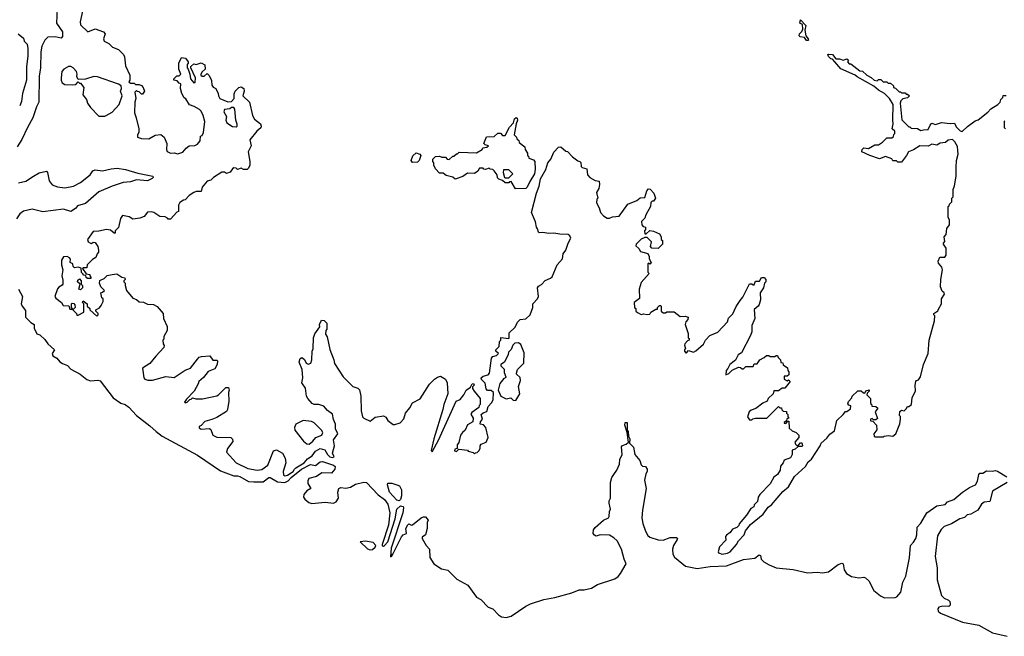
# Model space of a CAD drawing. Extents: x 2494106 to 2685573, y 758056 to 915185.
# Tile 52 of 256: x 2528804 to 2536901, y 846329 to 851402. Entities that reach past the tile are written whole.
import ezdxf

# ---------------------------------------------------------------- set-up
doc = ezdxf.new("R2010")
doc.units = 0

msp = doc.modelspace()

# ---------------------------------------------------------------- linework, layer by layer
at = {"layer": '0CON05XD'}
for points in [[(2529110.8, 851495), (2529106.7, 851375), (2529155, 851302.5), (2529156.2, 851263.8), (2529145, 851250), (2529095, 851261.2), (2529035, 851258), (2529010, 851235), (2528985, 851183.8), (2528977.4, 851137.4), (2528974.4, 851005), (2528962.8, 850937.2), (2528961.9, 850725), (2528941.4, 850685), (2528913.1, 850595), (2528866.9, 850515), (2528822.2, 850417.8), (2528783.1, 850356.9)], [(2529330, 851525), (2529302, 851385), (2529305, 851360), (2529363.6, 851303.6), (2529425, 851326.7), (2529493.6, 851303.6), (2529506.7, 851285), (2529493.9, 851246.1), (2529497.5, 851225), (2529536.1, 851206.1), (2529566.4, 851176.4), (2529615, 851157.5), (2529657.5, 851115), (2529666.4, 851096.4), (2529673.6, 851023.6), (2529710, 850945), (2529710, 850905), (2529701.7, 850891.7), (2529715, 850880), (2529745, 850880), (2529755, 850870), (2529785, 850870), (2529805, 850860), (2529820, 850845), (2529830, 850815), (2529815, 850790), (2529805, 850790), (2529785, 850810), (2529771.7, 850811.7), (2529765, 850820), (2529750, 850805), (2529757.5, 850755), (2529750, 850725), (2529747.5, 850635), (2529762.5, 850595), (2529782.5, 850505), (2529782.5, 850475), (2529772.5, 850455), (2529772.5, 850435), (2529805, 850423.8), (2529865, 850422.5), (2529916.7, 850453.3), (2529965, 850457.5), (2529992.5, 850435), (2530013.3, 850385), (2530010, 850335), (2530017, 850317), (2530043.9, 850303.9), (2530073.6, 850306.4), (2530105, 850297.5), (2530145, 850311.2), (2530173.6, 850346.4), (2530196.7, 850363.3), (2530245, 850367.5), (2530265, 850377.5), (2530286.7, 850405), (2530290, 850445), (2530305, 850450), (2530316.4, 850473.6), (2530326.7, 850565), (2530313.3, 850615), (2530295, 850650), (2530283, 850663), (2530238.3, 850688.3), (2530200.7, 850700.7), (2530170, 850750), (2530155, 850760), (2530137.5, 850795), (2530127.5, 850835), (2530130, 850875), (2530115, 850880), (2530098.3, 850898.3), (2530070, 850905), (2530070, 850915), (2530095, 850940), (2530115, 850940), (2530130, 850955), (2530112.5, 850995), (2530112.5, 851045), (2530135, 851090), (2530167, 851087), (2530190, 851055), (2530190, 851045), (2530180, 851035), (2530180, 851005), (2530190, 850995), (2530202.5, 850955), (2530207.5, 850915), (2530235, 850882.5), (2530247.5, 850885), (2530250, 850925), (2530210, 851005), (2530211.7, 851018.3), (2530235, 851040), (2530255, 851032.5), (2530295, 851047.5), (2530325, 851030), (2530330, 850995), (2530305, 850972.5), (2530292.5, 850955), (2530292.5, 850945), (2530305, 850937.5), (2530321.7, 850938.3), (2530345, 850960), (2530363, 850943), (2530381.7, 850901.7), (2530382.5, 850865), (2530395, 850847.5), (2530417.5, 850835), (2530436.4, 850796.4), (2530437.5, 850775), (2530450, 850755), (2530515, 850727.5), (2530545, 850730), (2530567, 850753), (2530566.4, 850793.6), (2530576.2, 850815), (2530605, 850843.8), (2530625, 850850), (2530646.2, 850835), (2530648.8, 850815), (2530637.5, 850775), (2530692.7, 850722.7), (2530718.8, 850615), (2530735, 850583.3), (2530783.3, 850545), (2530790, 850525), (2530786.4, 850513.6), (2530753.3, 850485), (2530697.5, 850415), (2530707.5, 850365), (2530682.5, 850315), (2530696.7, 850235), (2530696.7, 850205), (2530685, 850180), (2530675, 850170), (2530645, 850170), (2530625, 850180), (2530595, 850170), (2530585, 850180), (2530565, 850182.5), (2530553.6, 850176.4), (2530533.3, 850146.7), (2530505, 850137.5), (2530487, 850147), (2530465, 850147.5), (2530396.4, 850103.6), (2530375, 850082.5), (2530345, 850072.5), (2530303.3, 850025), (2530295, 849990), (2530255, 849987.5), (2530235, 849980), (2530197.5, 849955), (2530165, 849920), (2530151.7, 849918.3), (2530121.7, 849898.3), (2530110, 849875), (2530110, 849825), (2530095, 849820), (2530045, 849760), (2530025, 849760), (2530019.3, 849769.3), (2529999.3, 849779.3), (2529955, 849783.3), (2529906.1, 849816.1), (2529885, 849822.5), (2529855, 849817.5), (2529826.4, 849783.6), (2529791.7, 849768.3), (2529735, 849762.5), (2529705, 849780), (2529648.3, 849791.7), (2529633, 849767), (2529617, 849693), (2529590, 849665), (2529590, 849645), (2529580, 849645), (2529551.7, 849671.7), (2529517, 849677), (2529455, 849662.5), (2529409.3, 849660.7), (2529362.5, 849595), (2529367.5, 849575), (2529385, 849562.5), (2529395, 849560), (2529408.3, 849571.7), (2529425, 849570), (2529447, 849537), (2529452.5, 849505), (2529451.7, 849488.3), (2529440, 849475), (2529430, 849445), (2529401.7, 849428.3), (2529360, 849385), (2529355, 849360), (2529325, 849360), (2529320, 849355), (2529351.7, 849311.7), (2529380, 849305), (2529380, 849295), (2529390, 849285), (2529388.3, 849271.7), (2529361.7, 849271.7), (2529351.7, 849281.7), (2529348.3, 849298.3), (2529331.7, 849301.7), (2529321.7, 849311.7), (2529313, 849323), (2529308.3, 849358.3), (2529285, 849367.5), (2529255, 849360), (2529243, 849373), (2529240, 849395), (2529220, 849405), (2529221.7, 849431.7), (2529213, 849443), (2529193, 849453), (2529165, 849452.5), (2529147.5, 849425), (2529147.5, 849385), (2529157.5, 849345), (2529150, 849295), (2529158.8, 849258.8), (2529157.5, 849225), (2529153, 849217), (2529125, 849202.5), (2529115, 849187.5), (2529092.5, 849125), (2529100.7, 849110.7), (2529146.4, 849076.4), (2529161.7, 849051.7), (2529208.3, 849048.3), (2529215, 849020), (2529240, 849020), (2529230, 849035), (2529230, 849065), (2529235, 849070), (2529248.3, 849068.3), (2529257.5, 849055), (2529260, 849035), (2529240, 849015), (2529270, 848985), (2529275, 848970), (2529285, 848970), (2529330, 848995), (2529331.7, 849051.7), (2529330, 849065), (2529320, 849075), (2529325, 849090), (2529360, 849065), (2529360, 849045), (2529380, 849025), (2529380, 849015), (2529437, 848963), (2529450, 848975), (2529450, 848985), (2529430, 849005), (2529430, 849015), (2529459.3, 849030.7), (2529475, 849050), (2529490, 849085), (2529490, 849105), (2529480, 849115), (2529470, 849155), (2529485, 849160), (2529500, 849175), (2529470, 849205), (2529460, 849235), (2529463, 849257), (2529498.3, 849271.7), (2529523, 849297), (2529563, 849307)], [(2535285, 851232.5), (2535275, 851232.5), (2535256.4, 851256.4), (2535222.7, 851262.7), (2535215, 851270), (2535216.7, 851285), (2535236.2, 851305), (2535243.8, 851325), (2535241.7, 851361.7), (2535220, 851375), (2535225, 851400), (2535270, 851355), (2535261.2, 851315), (2535269.3, 851269.3), (2535287.5, 851245), (2535290, 851235), (2535285, 851232.5)], [(2528790, 851285), (2528835, 851250), (2528840, 851225), (2528865, 851200), (2528871.2, 851165), (2528870.8, 851105), (2528860.6, 851015), (2528858.6, 850905), (2528828, 850795), (2528819.7, 850730.3), (2528803.6, 850693.6)], [(2534728.3, 849091.7), (2534750.7, 849119.3), (2534805, 849230), (2534825, 849230), (2534835, 849220), (2534845, 849220), (2534855, 849250), (2534888.3, 849251.7), (2534905, 849280), (2534925, 849280), (2534940, 849265), (2534940, 849245), (2534930, 849235), (2534920, 849195), (2534892.5, 849155), (2534897, 849097), (2534885, 849060), (2534877.5, 849045), (2534843, 849017), (2534850, 848945), (2534823.3, 848885), (2534823.3, 848835), (2534813.8, 848805), (2534738.3, 848661.7), (2534712.5, 848645), (2534689.3, 848600.7), (2534642.5, 848565), (2534628.3, 848531.7), (2534612.5, 848515), (2534611.7, 848481.7), (2534635, 848490), (2534661.7, 848518.3), (2534715, 848542.5), (2534731.7, 848541.7), (2534745, 848530), (2534755, 848530), (2534775, 848550), (2534835, 848550), (2534845, 848570), (2534868.3, 848571.7), (2534890, 848605), (2534927, 848623), (2534945, 848640), (2534965, 848640), (2534975, 848630), (2535015, 848630), (2535025, 848640), (2535035, 848640), (2535041.7, 848621.7), (2535060, 848605), (2535061.7, 848581.7), (2535078.3, 848578.3), (2535081.7, 848561.7), (2535118.3, 848538.3), (2535120, 848515), (2535130, 848505), (2535128.3, 848481.7), (2535115, 848470), (2535091.7, 848468.3), (2535090, 848445), (2535115, 848430), (2535125, 848440), (2535140, 848425), (2535095, 848370), (2535075, 848370), (2535045, 848350), (2535005, 848350), (2535000, 848325), (2534960, 848285), (2534950, 848265), (2534915, 848247.5), (2534856.2, 848203.8), (2534819.3, 848190.7), (2534803.6, 848176.4), (2534790, 848135), (2534805, 848110), (2534825, 848110), (2534833, 848117), (2534855, 848122.5), (2534947, 848123), (2535045, 848220), (2535055, 848210), (2535068.3, 848208.3), (2535071.7, 848191.7), (2535081.7, 848181.7), (2535108.3, 848178.3), (2535110, 848165), (2535120, 848155), (2535120, 848135), (2535130, 848125), (2535111.7, 848118.3), (2535108.3, 848101.7), (2535091.7, 848088.3), (2535091.7, 848081.7), (2535105, 848080), (2535121.7, 848098.3), (2535128.3, 848098.3), (2535131.7, 848041.7), (2535155, 848020), (2535190, 848005), (2535210, 847985), (2535210, 847965), (2535177.5, 847925), (2535185, 847910), (2535195, 847900), (2535205, 847900), (2535225, 847920), (2535235, 847920), (2535240, 847895), (2535235, 847890), (2535205, 847890), (2535180.7, 847869.3), (2535155, 847860), (2535157.5, 847825), (2535143, 847797), (2535090.7, 847779.3), (2535082.5, 847755), (2535060, 847730), (2535056.7, 847695), (2535035, 847660), (2535005, 847637.5), (2534975, 847582.5), (2534890, 847495), (2534876.7, 847475), (2534870.7, 847439.3), (2534845, 847410), (2534840, 847395), (2534815, 847380), (2534780, 847325), (2534720, 847255), (2534718.3, 847241.7), (2534700, 847225), (2534665, 847210), (2534646.4, 847183.6), (2534615, 847162.5), (2534609.3, 847150.7), (2534610.7, 847119.3), (2534560, 847065), (2534547.5, 847025), (2534550, 847015), (2534580, 847005), (2534625, 847012.2), (2534647.5, 847025), (2534697.5, 847085), (2534715, 847113.8), (2534761.2, 847165), (2534773.6, 847196.4), (2534812.3, 847247.7), (2534916.7, 847335), (2534958.3, 847391.7), (2534985, 847410), (2535080.7, 847519.3), (2535125, 847557.5), (2535175, 847643.3), (2535266.7, 847725), (2535288.8, 847765), (2535315, 847787.5), (2535386.7, 847895), (2535395, 847917.5), (2535441.7, 847958.3), (2535467, 847993), (2535505, 848020), (2535522.5, 848105), (2535576.4, 848153.6), (2535595, 848180), (2535605, 848180), (2535635, 848200), (2535640, 848225), (2535621.7, 848231.7), (2535613, 848243), (2535618.3, 848261.7), (2535648.3, 848291.7), (2535650, 848305), (2535695, 848350), (2535725, 848350), (2535741.7, 848331.7), (2535755, 848330), (2535761.7, 848348.3), (2535788.3, 848358.3), (2535790, 848345), (2535771.7, 848328.3), (2535770, 848315), (2535800, 848285), (2535800, 848245), (2535808.3, 848238.3), (2535811.7, 848221.7), (2535845, 848220), (2535860, 848205), (2535840, 848175), (2535858.3, 848121.7), (2535845, 848110), (2535825, 848110), (2535815, 848120), (2535800, 848115), (2535801.7, 848101.7), (2535818.3, 848098.3), (2535850, 848065), (2535851.7, 848028.3), (2535827.5, 847995), (2535830, 847975), (2535835, 847970), (2535905, 847970), (2535913, 847977), (2535945, 847980), (2535985, 847976.7), (2536010, 847995), (2536041.7, 848078.3), (2536047.5, 848115), (2536047, 848137), (2536040, 848145), (2536041.7, 848178.3), (2536055, 848190), (2536077, 848183), (2536095, 848200), (2536105, 848220), (2536115, 848220), (2536137.5, 848235), (2536143.3, 848295), (2536170, 848345), (2536167.5, 848395), (2536172.5, 848425), (2536180, 848435), (2536195, 848440), (2536212.5, 848465), (2536236.7, 848565), (2536276, 848655), (2536283.3, 848765), (2536327.5, 848925), (2536330, 848965), (2536320, 848975), (2536320, 848985), (2536353, 849007), (2536360.7, 849019.3), (2536383.8, 849065), (2536383.3, 849105), (2536410, 849145), (2536407.5, 849155), (2536389.3, 849169.3), (2536376.7, 849205), (2536377.5, 849265), (2536393, 849343), (2536386.2, 849366.2), (2536358.3, 849398.3), (2536357.5, 849415), (2536371.7, 849448.3), (2536411.7, 849448.3), (2536422.5, 849465), (2536423, 849523), (2536400, 849555), (2536400, 849565), (2536411.7, 849578.3), (2536407.5, 849615), (2536422.5, 849635), (2536427.5, 849685), (2536450, 849715), (2536450, 849755), (2536440, 849775), (2536440, 849865), (2536448.3, 849871.7), (2536450, 849885), (2536470, 849905), (2536470, 849935), (2536480, 849945), (2536480, 850005), (2536492.5, 850035), (2536506, 850115), (2536505, 850190), (2536507, 850243), (2536521.2, 850295), (2536520, 850325), (2536515, 850360), (2536495, 850397.5), (2536475, 850416.7), (2536438.3, 850411.7), (2536417, 850393), (2536373, 850387), (2536345, 850370), (2536305, 850377.5), (2536275, 850362.5), (2536205, 850363.3), (2536155, 850332.5), (2536112.5, 850315), (2536097.5, 850285), (2536055, 850230), (2536025, 850230), (2536015, 850240), (2535985, 850240), (2535977, 850257), (2535925, 850277.5), (2535875, 850257.5), (2535794.1, 850284.1), (2535730, 850315), (2535732.5, 850335), (2535745, 850347.5), (2535785, 850343.3), (2535835, 850372.5), (2535867, 850373), (2535900, 850395), (2535935, 850430), (2535975, 850430), (2535988.3, 850441.7), (2535991.7, 850458.3), (2536000, 850465), (2536000, 850485), (2535980, 850505), (2535987.5, 850545), (2535983.3, 850575), (2535987.5, 850705), (2535956, 850755), (2535915, 850796.2), (2535865, 850822.5), (2535826.5, 850856.5), (2535691.2, 850931.2), (2535675, 850946.7), (2535557.5, 850997.5), (2535507.5, 851055), (2535488.3, 851078.3), (2535475, 851080), (2535455, 851100), (2535450, 851115), (2535455, 851120), (2535487, 851117), (2535515, 851080), (2535545, 851080), (2535575, 851070), (2535605, 851080), (2535618.3, 851068.3), (2535610, 851055), (2535625, 851040), (2535638.3, 851038.3), (2535713, 850983), (2535735, 850980), (2535770, 850945), (2535805, 850927.5), (2535830, 850905), (2535855, 850900), (2535865, 850910), (2535885, 850910), (2535905, 850890), (2535935, 850890), (2535945, 850880), (2535965, 850880), (2535988.3, 850858.3), (2535990, 850845), (2536005, 850840), (2536035, 850810), (2536048.3, 850808.3), (2536055, 850800), (2536085, 850800), (2536095, 850790), (2536105, 850790), (2536120, 850775), (2536105, 850760), (2536065, 850750), (2536050, 850735), (2536043.3, 850715), (2536058.3, 850578.3), (2536115, 850520), (2536125, 850520), (2536135, 850510), (2536187, 850507), (2536215, 850490), (2536235, 850497.5), (2536275, 850500), (2536290, 850535), (2536305, 850550), (2536335, 850540), (2536385, 850557.5), (2536455, 850547.5), (2536491.7, 850551.7), (2536505, 850520), (2536537, 850487), (2536555, 850481.2), (2536596.8, 850523.2), (2536660.5, 850569.5), (2536685, 850578), (2536765, 850641.2), (2536790.8, 850669.2), (2536847.5, 850705), (2536867.5, 850725), (2536873, 850747), (2536888.3, 850761.7), (2536891.7, 850778.3), (2536915, 850780)], [(2529505, 850607.5), (2529515, 850613.3), (2529565, 850642.5), (2529622.5, 850705), (2529647.5, 850775), (2529632.5, 850815), (2529640, 850835), (2529638.3, 850858.3), (2529615, 850872.5), (2529443.6, 850933.6), (2529414.1, 850935.9), (2529345, 850912.5), (2529285, 850910), (2529272.5, 850935), (2529276.7, 850955), (2529270, 850975), (2529242.5, 851005), (2529225, 851016), (2529205, 851017.5), (2529166.7, 850995), (2529150, 850975), (2529143.8, 850925), (2529143.6, 850903.6), (2529153.6, 850883.6), (2529175, 850870), (2529235, 850867.5), (2529265, 850870), (2529285, 850890), (2529295, 850880), (2529305, 850880), (2529330, 850845), (2529323, 850783), (2529352.5, 850745), (2529362.5, 850715), (2529385, 850680), (2529455, 850610), (2529505, 850607.5)], [(2530585, 850521.2), (2530592.5, 850525), (2530593, 850543), (2530580, 850575), (2530572.5, 850665), (2530565, 850680), (2530545, 850680), (2530531.7, 850668.3), (2530487, 850663), (2530482.5, 850645), (2530503.3, 850605), (2530500, 850575), (2530506.7, 850555), (2530555, 850523.3), (2530585, 850521.2)], [(2532881.7, 850011.7), (2532845, 850070), (2532831.7, 850068.3), (2532825, 850060), (2532795, 850060), (2532775, 850080), (2532745, 850090), (2532731.7, 850101.7), (2532730, 850125), (2532705, 850160), (2532695, 850170), (2532673, 850173), (2532665, 850180), (2532635, 850170), (2532621.7, 850171.7), (2532615, 850180), (2532585, 850180), (2532570, 850155), (2532545, 850137.5), (2532485, 850140), (2532447, 850113), (2532385, 850090), (2532365, 850107.5), (2532311.2, 850121.2), (2532285, 850140), (2532255, 850140), (2532222.5, 850175), (2532210, 850205), (2532210, 850225), (2532200, 850235), (2532200, 850255), (2532223, 850277), (2532255, 850280), (2532275, 850270), (2532305, 850270), (2532320, 850255), (2532335, 850253.3), (2532365, 850280), (2532375, 850280), (2532395, 850300), (2532405, 850300), (2532418.3, 850311.7), (2532561.7, 850308.3), (2532606.1, 850333.9), (2532611.7, 850348.3), (2532645, 850352.5), (2532660, 850365), (2532631.7, 850371.7), (2532620, 850385), (2532641.7, 850438.3), (2532705, 850440), (2532735, 850470), (2532758.3, 850468.3), (2532775, 850450), (2532795, 850450), (2532831.4, 850518.6), (2532863.3, 850555), (2532874.1, 850585.9), (2532886.4, 850596.4), (2532895, 850592.5), (2532898.8, 850575), (2532886.7, 850545), (2532870, 850455), (2532890, 850435), (2532891.7, 850421.7), (2532908.3, 850408.3), (2532911.7, 850391.7), (2532957, 850357), (2532960, 850335), (2532980, 850305), (2532980, 850285), (2532988.3, 850278.3), (2532991.7, 850261.7), (2533028.3, 850248.3), (2533040, 850235), (2533043.6, 850173.6), (2533037.5, 850135), (2532997.9, 850072.1), (2532978, 850025), (2532965, 850013.3), (2532881.7, 850011.7)], [(2536905, 850570), (2536900, 850565), (2536900, 850515), (2536910, 850505)], [(2529563, 849307), (2529601.7, 849311.7), (2529643, 849283), (2529668.3, 849278.3), (2529670, 849265), (2529660, 849255), (2529660, 849245), (2529670, 849235), (2529670, 849215), (2529682.5, 849175), (2529735, 849110), (2529765, 849100), (2529785, 849080), (2529821.7, 849078.3), (2529855, 849062.5), (2529905, 849060), (2529933, 849043), (2529982.5, 848985), (2529987.5, 848945), (2530017, 848877), (2530017.5, 848845), (2529990, 848795), (2529990, 848775), (2529980, 848765), (2529982.5, 848735), (2529991.7, 848721.7), (2529990, 848705), (2529922.5, 848635), (2529875, 848572.5), (2529812.5, 848535), (2529823.8, 848455), (2529832.5, 848445), (2529856.4, 848436.4), (2529895, 848436.7), (2530005, 848467.5), (2530075, 848457.5), (2530165, 848517.5), (2530207.5, 848535), (2530265, 848610), (2530280, 848625), (2530298.3, 848631.7), (2530367.5, 848637.5), (2530391.7, 848601.7), (2530425, 848600), (2530430, 848595), (2530427.5, 848565), (2530409.3, 848530.7), (2530355, 848507.5), (2530315, 848457.5), (2530277.5, 848425), (2530272.5, 848405), (2530237.5, 848345), (2530175, 848280), (2530160, 848255), (2530165, 848250), (2530180, 848255), (2530201.7, 848278.3), (2530215, 848280), (2530225, 848290), (2530253, 848283), (2530306.1, 848283.9), (2530425, 848307.5), (2530440, 848315), (2530500, 848375), (2530520, 848375), (2530527.5, 848355), (2530520, 848335), (2530522.5, 848265), (2530513.3, 848195), (2530505, 848177.5), (2530425, 848130), (2530385, 848112.5), (2530325, 848097.5), (2530296.4, 848063.6), (2530280, 848055), (2530280, 848045), (2530295, 848032.5), (2530365, 848040), (2530375, 848030), (2530393.3, 847985), (2530425, 847968.8), (2530540, 847965), (2530555, 847950), (2530557, 847933), (2530513.3, 847875), (2530503.3, 847845), (2530583.3, 847755), (2530679.8, 847709.8), (2530757.3, 847697.3), (2530795, 847701.5), (2530843.8, 847736.2), (2530890, 847855), (2530916.1, 847863.9), (2530965, 847836.9), (2530988.1, 847795), (2530992.5, 847755), (2530970.6, 847685), (2530973.1, 847655), (2530985, 847650), (2531005, 847653.6), (2531051.6, 847685), (2531065, 847704.6), (2531074, 847716), (2531141.9, 847755), (2531171.2, 847788.8), (2531209.7, 847815), (2531235, 847852.3), (2531275, 847873.3), (2531312.5, 847862.5), (2531335, 847824.4), (2531355, 847806.9), (2531375, 847799.2), (2531388.8, 847805), (2531376, 847835), (2531393.8, 847895), (2531383.8, 847945), (2531420, 847995), (2531401.2, 848035), (2531400, 848075), (2531383.6, 848113.6), (2531377, 848157), (2531335, 848187.5), (2531305, 848222.5), (2531265, 848237.5), (2531225, 848237.5), (2531210, 848245), (2531172.5, 848285), (2531163.6, 848303.6), (2531155, 848370), (2531123.3, 848415), (2531133.3, 848455), (2531126.7, 848525), (2531102.5, 848585), (2531110, 848615), (2531125, 848622.5), (2531146.1, 848606.1), (2531160, 848575), (2531175, 848567.5), (2531197.5, 848575), (2531206.7, 848605), (2531210, 848675), (2531216.7, 848695), (2531220, 848785), (2531231.7, 848818.3), (2531272.5, 848875), (2531270, 848895), (2531285, 848930), (2531308.3, 848928.3), (2531330, 848905), (2531330, 848855), (2531320, 848845), (2531317.5, 848815), (2531332.5, 848792.5), (2531355, 848690), (2531386.2, 848605), (2531392.3, 848572.3), (2531464.1, 848464.1), (2531543.6, 848383.6), (2531585, 848370), (2531597, 848357), (2531608.8, 848305), (2531611.2, 848185), (2531623.3, 848135), (2531635, 848122.5), (2531685, 848100), (2531728.3, 848131.7), (2531795, 848142.5), (2531815, 848132.5), (2531832.5, 848105), (2531875, 848072.5), (2531889.3, 848070.7), (2531933.6, 848086.4), (2531962.7, 848117.3), (2531977.1, 848165), (2532011.8, 848208.2), (2532035, 848250), (2532096.6, 848283.4), (2532175, 848402.5), (2532214.1, 848445.9), (2532238.3, 848461.7), (2532265, 848468.8), (2532305, 848443.8), (2532318.6, 848415), (2532323.3, 848325), (2532291.2, 848235), (2532284.3, 848195), (2532209.5, 847955), (2532187.5, 847857.5), (2532195, 847847.5), (2532247, 847943), (2532394.4, 848265), (2532425, 848277.5), (2532456, 848315), (2532475, 848353.3), (2532510, 848380), (2532525, 848407.5), (2532535, 848410), (2532540, 848395), (2532528.3, 848381.7), (2532528.3, 848368.3), (2532540, 848345), (2532590, 848285), (2532590, 848235), (2532581.7, 848228.3), (2532578.3, 848211.7), (2532520.7, 848169.3), (2532513, 848157), (2532532.5, 848125), (2532530, 848095), (2532485, 848070), (2532467.5, 848025), (2532444.1, 848005.9), (2532430, 847985), (2532416.2, 847923.8), (2532400, 847905), (2532400, 847875), (2532381.7, 847868.3), (2532380, 847855), (2532395, 847850), (2532415, 847870), (2532485, 847860), (2532491.7, 847851.7), (2532531.7, 847841.7), (2532545, 847830), (2532551.7, 847838.3), (2532565, 847840), (2532580, 847855), (2532590, 847875), (2532590, 847895), (2532600, 847910), (2532640, 847925), (2532656.7, 847965), (2532638.3, 848048.3), (2532618.3, 848068.3), (2532590, 848075), (2532592.5, 848095), (2532610, 848115), (2532597.5, 848155), (2532615, 848167.5), (2532645, 848180), (2532655, 848220), (2532685, 848250), (2532697.5, 848275), (2532700, 848335), (2532681.7, 848351.7), (2532651.7, 848351.7), (2532640, 848365), (2532631.7, 848411.7), (2532601.7, 848441.7), (2532600, 848455), (2532615, 848470), (2532655, 848480), (2532667, 848493), (2532683, 848617), (2532695, 848630), (2532725, 848640), (2532740, 848655), (2532720, 848675), (2532720, 848685), (2532747, 848713), (2532750, 848755), (2532760, 848765), (2532761.7, 848788.3), (2532825, 848780), (2532830, 848785), (2532830, 848825), (2532878.3, 848871.7), (2532897.5, 848915), (2532920, 848935), (2532965, 848940), (2533002.5, 848975), (2533022.5, 849035), (2533022.5, 849065), (2533062.5, 849105), (2533070, 849125), (2533063, 849197), (2533070.7, 849209.3), (2533095, 849222.5), (2533125, 849257.5), (2533170, 849275), (2533183, 849287), (2533222.5, 849385), (2533266.7, 849435), (2533273.3, 849475), (2533293.9, 849506.1), (2533313.3, 849565), (2533336.4, 849603.6), (2533327.5, 849625), (2533315, 849636.2), (2533245, 849636.7), (2533195, 849646.7), (2533155, 849643.3), (2533105, 849652.5), (2533075, 849650), (2533070, 849655), (2533062.5, 849682.5), (2533052.5, 849695), (2533045, 849740), (2533013.3, 849815), (2533053.9, 849975), (2533076.7, 850033.3), (2533087.8, 850092.2), (2533130, 850170), (2533145.6, 850225), (2533170.6, 850255), (2533195, 850312.5), (2533235, 850353.3), (2533255, 850357.5), (2533295, 850320), (2533308.3, 850318.3), (2533350, 850275), (2533395, 850240), (2533410, 850235), (2533417, 850227), (2533420, 850195), (2533430, 850185), (2533466.4, 850176.4), (2533472.5, 850125), (2533492.5, 850105), (2533535, 850080), (2533570, 850075), (2533573, 850047), (2533566.4, 850013.6), (2533548.3, 849981.7), (2533557.5, 849935), (2533550, 849925), (2533547.5, 849895), (2533568.8, 849855), (2533581.2, 849815), (2533605, 849787.5), (2533635, 849770), (2533655, 849770), (2533678.3, 849781.7), (2533733, 849787), (2533804.1, 849885.9), (2533877.5, 849915), (2533905, 849937.5), (2533945, 849940), (2533960, 849995), (2533975, 850010), (2533988.3, 850008.3), (2534020, 849975), (2534032.5, 849935), (2534015, 849910), (2534005, 849910), (2533993, 849897), (2533992.5, 849865), (2533953, 849797), (2533945, 849770), (2533918.3, 849741.7), (2533920, 849715), (2533931.7, 849701.7), (2533950, 849695), (2533950, 849675), (2533942.5, 849665), (2533945, 849640), (2533955, 849640), (2533985, 849667.5), (2534015, 849662.5), (2534065, 849640), (2534080, 849615), (2534080, 849595), (2534090, 849585), (2534090, 849555), (2534055, 849520), (2534001.7, 849521.7), (2533990, 849535), (2534000, 849575), (2533965, 849610), (2533945, 849610), (2533913.9, 849596.1), (2533872.5, 849555), (2533871.7, 849541.7), (2533895, 849520), (2533910, 849495), (2533968.3, 849478.3), (2533980, 849455), (2533980, 849435), (2533997.5, 849405), (2533985, 849390), (2533975, 849400), (2533970, 849395), (2533970, 849325), (2533980, 849315), (2533915, 849240), (2533897.5, 849185), (2533901.7, 849108.3), (2533857.5, 849075), (2533860, 849035), (2533870, 849025), (2533870, 849005), (2533883.9, 848993.9), (2533915, 848977.5), (2533935, 848982.5), (2533965, 848977.5), (2533985, 848980), (2533993.3, 848996.7), (2534035, 849020), (2534048.3, 849021.7), (2534050, 849035), (2534065, 849050), (2534075, 849050), (2534080, 849045), (2534080, 849005), (2534095, 848990), (2534115, 848990), (2534125, 849000), (2534185, 849000), (2534235, 848960), (2534275, 848962.5), (2534300, 848955), (2534297.5, 848935), (2534283, 848917), (2534277.5, 848895), (2534301.7, 848821.7), (2534300, 848785), (2534308.3, 848778.3), (2534310, 848765), (2534295, 848760), (2534272.5, 848735), (2534270, 848725), (2534280, 848695), (2534270, 848685), (2534270, 848675), (2534281.7, 848661.7), (2534288.3, 848661.7), (2534305, 848680), (2534345, 848667.5), (2534365, 848677.5), (2534426.4, 848733.6), (2534443.6, 848766.4), (2534480, 848805), (2534545, 848832.5), (2534623.6, 848916.4), (2534633.9, 848946.1), (2534668.3, 848981.7), (2534696.4, 849043.6), (2534728.3, 849091.7)], [(2532035, 850227.5), (2532022.5, 850245), (2532036.4, 850283.6), (2532065, 850307.5), (2532095, 850296.2), (2532103.3, 850285), (2532090, 850245), (2532075, 850230), (2532035, 850227.5)], [(2528916, 850115), (2528965, 850141.4), (2529025, 850156), (2529032, 850145), (2529045.6, 850075.6), (2529070, 850045), (2529115, 850028.1), (2529175, 850018.9), (2529245, 850031.4), (2529305, 850062.9), (2529383.8, 850125), (2529405, 850157.5), (2529423.9, 850166.1), (2529485, 850160), (2529555, 850176.2), (2529605, 850180), (2529675, 850168.8), (2529775, 850138.8), (2529897.5, 850115), (2529902.5, 850105), (2529892.5, 850095), (2529855, 850076.7), (2529765, 850083.8), (2529715, 850067.5), (2529655, 850062.5), (2529565, 850032), (2529453.8, 849985), (2529345, 849890), (2529278.8, 849871.2), (2529261.7, 849848.3), (2529225, 849823.8), (2529165, 849843.1), (2528995, 849822.5), (2528905, 849843.5), (2528835, 849827.1), (2528804.4, 849805), (2528777.5, 849765)], [(2528795, 850059.4), (2528855, 850074.3), (2528916, 850115)], [(2532825, 850100), (2532860, 850135), (2532827, 850167), (2532781.7, 850168.3), (2532780, 850145), (2532790, 850105), (2532795, 850100), (2532825, 850100)], [(2529305, 849180), (2529290, 849185), (2529300, 849225), (2529280, 849245), (2529281.7, 849258.3), (2529295, 849270), (2529310, 849255), (2529310, 849225), (2529320, 849215), (2529320, 849195), (2529305, 849180)], [(2528794.2, 849185), (2528826.2, 849126.2), (2528816.2, 849065), (2528823.3, 849045), (2528850.5, 849010.5), (2528852.5, 848955), (2528895, 848911.2), (2528922.5, 848895), (2528923.3, 848865), (2528945, 848817.5), (2528968.8, 848808.8), (2529011.4, 848771.4), (2529034.3, 848734.3), (2529090, 848685), (2529071.2, 848655), (2529075, 848637.5), (2529108.8, 848618.8), (2529135, 848586.2), (2529155, 848572.5), (2529195.8, 848555.8), (2529225, 848526.2), (2529300, 848485), (2529355, 848441.2), (2529385, 848431.2), (2529445, 848436.7), (2529465, 848430), (2529571.7, 848291.7), (2529636.4, 848246.4), (2529670, 848235), (2529702.5, 848215), (2529763.3, 848145), (2529875, 848062), (2529925, 848013.3), (2529976.4, 847976.4), (2530265, 847820), (2530455, 847690.8), (2530565, 847648.8), (2530595, 847650), (2530615, 847643.8), (2530685, 847601.4), (2530729.3, 847599.3), (2530805, 847598.8), (2530853.3, 847635), (2530864.1, 847635.9), (2530925, 847601.1), (2530985, 847595.3), (2531011.7, 847608.3), (2531035.3, 847635), (2531120.4, 847705), (2531195, 847742), (2531236.4, 847733.6), (2531275.8, 847764.2), (2531292.7, 847767.3), (2531385, 847737.8), (2531397.5, 847725), (2531396, 847705), (2531368.8, 847671.2), (2531287.2, 847672.8), (2531245, 847642.7), (2531182.5, 847627.5), (2531172.2, 847607.8), (2531172.3, 847585), (2531197.1, 847545), (2531165, 847524.6), (2531140.6, 847495), (2531138.8, 847475), (2531148.3, 847458.3), (2531181, 847431), (2531205, 847422.2), (2531315, 847431.9), (2531385, 847425.3), (2531405.2, 847434.8), (2531425.9, 847465), (2531420, 847515), (2531428, 847545), (2531445, 847554.2), (2531485, 847547.5), (2531523.4, 847556.6), (2531565, 847581.4), (2531635, 847596.9), (2531655, 847595.5), (2531752.9, 847492.9), (2531803.3, 847455), (2531832.5, 847415), (2531848.6, 847345), (2531837, 847243), (2531783.3, 847085), (2531785, 847072.5), (2531795, 847070), (2531805, 847076.2), (2531830, 847105), (2531892.2, 847295), (2531905.8, 847374.2), (2531935, 847403.3), (2531958.1, 847398.1), (2531961.4, 847385), (2531954.6, 847345), (2531859.4, 847055), (2531852.5, 846982.5), (2531865, 846990), (2531873.3, 847005), (2531943.5, 847146.5), (2531957.2, 847162.8), (2531984, 847176), (2531980.4, 847215), (2531995, 847245.8), (2532005, 847253.3), (2532025, 847243.3), (2532035, 847246.7), (2532105, 847302.5), (2532125, 847312.5), (2532141.7, 847311.7), (2532162.5, 847285), (2532153.3, 847265), (2532154, 847215), (2532140, 847165), (2532112.5, 847145), (2532112.5, 847135), (2532146.2, 847075), (2532173.8, 847045), (2532176.6, 846976.6), (2532208.8, 846925), (2532272.5, 846885), (2532325, 846873.8), (2532398.3, 846798.3), (2532488.8, 846748.8), (2532560.3, 846650.3), (2532595, 846631.2), (2532655, 846568), (2532695, 846553.8), (2532741.2, 846505), (2532765, 846489.2), (2532805, 846482.9), (2532846.7, 846495), (2532965, 846575.7), (2533005, 846595.6), (2533115, 846630.6), (2533205, 846647.5), (2533344.5, 846685.5), (2533405, 846711.4), (2533445, 846712.5), (2533505, 846724.4), (2533555, 846756), (2533697, 846803), (2533725, 846822), (2533744.5, 846845.5), (2533792.5, 846925), (2533774.7, 846964.7), (2533753.8, 847045), (2533716.2, 847115), (2533690.5, 847140.5), (2533655, 847162.5), (2533577, 847163), (2533545, 847153.3), (2533530.5, 847160.5), (2533520, 847175), (2533522.5, 847205), (2533537, 847223), (2533605, 847283.3), (2533645, 847302.5), (2533652.5, 847315), (2533653.8, 847355), (2533663.3, 847375), (2533651.2, 847425), (2533652.5, 847445), (2533662.5, 847465), (2533663.3, 847595), (2533672.5, 847635), (2533689.3, 847660.7), (2533713.3, 847695), (2533736.7, 847745), (2533740, 847785), (2533757.5, 847825), (2533753, 847887), (2533760, 847900), (2533790.7, 847909.3), (2533810, 847925), (2533800, 848005), (2533780, 848065), (2533781.7, 848088.3), (2533798.3, 848088.3), (2533800, 848025), (2533807.5, 848015), (2533810, 847975), (2533820, 847955), (2533818.3, 847918.3), (2533852.5, 847885), (2533862.5, 847825), (2533902.5, 847775), (2533915, 847740), (2533925, 847730), (2533950, 847725), (2533962.5, 847705), (2533962.5, 847685), (2533953, 847667), (2533942.5, 847615), (2533956.4, 847546.4), (2533924.2, 847365.8), (2533921.2, 847305), (2533927.7, 847257.7), (2533949.2, 847195), (2533969.7, 847159.7), (2533985, 847146), (2534055, 847123.8), (2534095, 847118.8), (2534153, 847143), (2534205, 847142.5), (2534212.5, 847135), (2534210, 847125), (2534180, 847075), (2534171.2, 847045), (2534175.8, 847005.8), (2534189.1, 846979.1), (2534280, 846905), (2534375, 846887.3), (2534483, 846903), (2534615, 846909.2), (2534755, 846961.9), (2534848.3, 846971.7), (2534885, 846998.6), (2534896.9, 846995), (2534900.8, 846965), (2534922.8, 846942.8), (2534966.4, 846916.4), (2535025, 846892.2), (2535165, 846880), (2535282.4, 846852.4), (2535365, 846855.5), (2535405, 846850.6), (2535455, 846859.4), (2535535, 846919.2), (2535565, 846932), (2535575.6, 846925.6), (2535584.2, 846875), (2535604.4, 846844.4), (2535645, 846820), (2535705, 846810.8), (2535745, 846816), (2535760.5, 846810.5), (2535786.2, 846785), (2535828.6, 846705), (2535881.5, 846661.5), (2535915, 846646.7), (2536002.4, 846647.6), (2536016.5, 846653.5), (2536048.8, 846691.2), (2536066.9, 846775), (2536090.5, 846825), (2536121.1, 846975), (2536128.8, 847075), (2536155, 847103.8), (2536172.9, 847135), (2536180.8, 847165), (2536183.2, 847226.8), (2536215, 847261.2), (2536265, 847346.2), (2536345, 847401.2), (2536415, 847413.8), (2536435, 847436.7), (2536485, 847453.8), (2536557.5, 847515), (2536615, 847553.3), (2536664.1, 847575.9), (2536680, 847605), (2536690.7, 847659.3), (2536698.3, 847671.7), (2536725, 847670), (2536755, 847690), (2536805, 847687.5), (2536825, 847692.5), (2536845, 847687.5), (2536920.7, 847640.7)], [(2532885, 848270), (2532917.5, 848325), (2532906.7, 848385), (2532921.2, 848435), (2532918.3, 848458.3), (2532890, 848485), (2532890, 848495), (2532897.5, 848525), (2532950, 848575), (2532951.7, 848661.7), (2532925, 848730), (2532905, 848742.5), (2532875, 848740), (2532860, 848725), (2532845, 848690), (2532823, 848667), (2532821.7, 848648.3), (2532790, 848585), (2532760, 848565), (2532760, 848555), (2532787, 848527), (2532788.3, 848498.3), (2532802.5, 848465), (2532800, 848455), (2532785, 848450), (2532751.7, 848408.3), (2532737.5, 848355), (2532760, 848305), (2532803, 848283), (2532841.7, 848291.7), (2532861.7, 848271.7), (2532885, 848270)], [(2531185, 847910), (2531215.7, 847935), (2531240, 847965), (2531287.1, 847985), (2531296.9, 848005), (2531286.1, 848025), (2531226.1, 848086.1), (2531204.6, 848095.4), (2531135, 848104.6), (2531075, 848074.3), (2531063.8, 848046.2), (2531067.1, 848025), (2531137.7, 847935), (2531165, 847913.1), (2531185, 847910)], [(2531925, 847443.3), (2531905, 847450), (2531846.2, 847515), (2531827.5, 847575), (2531831.7, 847588.3), (2531865, 847590), (2531906.4, 847576.4), (2531926, 847566), (2531933.3, 847555), (2531943, 847533), (2531943.3, 847485), (2531935.9, 847454.1), (2531925, 847443.3)], [(2536925, 847593.8), (2536805, 847522.5), (2536783, 847437), (2536735, 847433.3), (2536714.2, 847415.8), (2536684.2, 847365.8), (2536625, 847334.2), (2536595, 847328), (2536572.5, 847307.5), (2536534.2, 847295.8), (2536467.5, 847255), (2536405, 847232), (2536381.3, 847208.7), (2536352, 847155), (2536331.8, 846985), (2536348.3, 846891.7), (2536347.5, 846795), (2536384, 846665), (2536405, 846644), (2536442.5, 846625), (2536452.5, 846615), (2536456.7, 846595), (2536456.1, 846583.9), (2536445, 846573.3), (2536395, 846578), (2536361.7, 846568.3), (2536353.8, 846555), (2536355.9, 846535.9), (2536375, 846519.2), (2536557.5, 846445), (2536690.3, 846420.3), (2536805, 846358.2), (2536925, 846328.9)], [(2531685, 847041.5), (2531705, 847044.4), (2531728.1, 847061.9), (2531732, 847075), (2531710.5, 847100.5), (2531648.7, 847111.3), (2531603.8, 847106.2), (2531665, 847048.1), (2531685, 847041.5)]]:
    msp.add_lwpolyline(points, dxfattribs=at)

doc.saveas('drawing.dxf')
